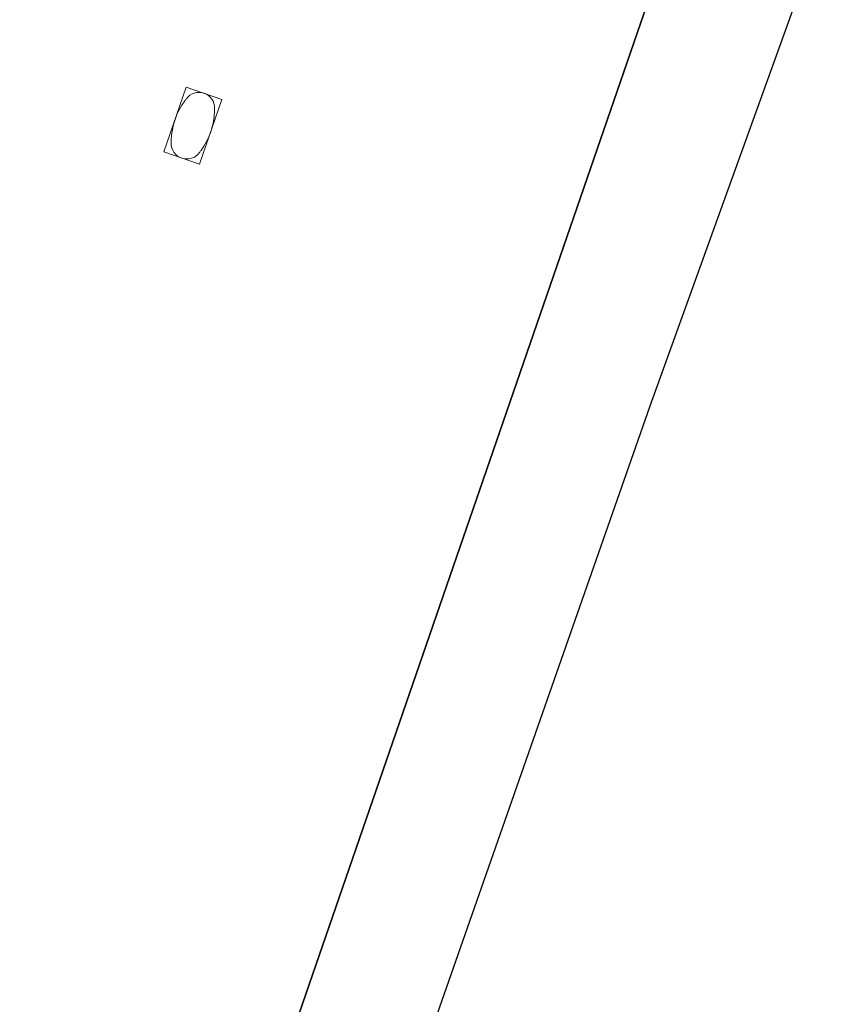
# Model space of a CAD drawing. Header units: metres. Extents: x 131295 to 132236, y 397710 to 398702.
# Tile 98 of 127: x 131651 to 131661, y 398379 to 398392. Entities that reach past the tile are written whole.
import ezdxf

# ---------------------------------------------------------------- set-up
doc = ezdxf.new("R2010")
doc.units = ezdxf.units.M
doc.linetypes.add('AL-MATERIAALS', pattern=[2, 1, -1])
doc.layers.add('N-IE-tegel straatpot brandkraan', color=190, linetype='Continuous', lineweight=18)
doc.layers.add('X-AL-materiaalscheiding', color=1, linetype='AL-MATERIAALS', lineweight=18)
doc.layers.add('X-AL-contourlijnen', color=30, linetype='Continuous', plot=False)

# ---------------------------------------------------------------- blocks, each defined once
blk = doc.blocks.new('*U595')
blk.add_lwpolyline([(-0.0873816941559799, 0.5056704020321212), (-0.3797942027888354, -0.3451003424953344), (0.08738174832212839, -0.5056701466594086), (0.3797942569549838, 0.345100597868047)], close=True)
at = {"extrusion": (0, 0, -1)}
for centre, radius, start, end in [((-0.07935645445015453, 0.2308867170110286), 0.205666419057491, 36.53491515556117, 181.4010510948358), ((-0.653193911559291, -0.2245047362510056), 0.9376986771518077, 2.075956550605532, 35.86001451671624), ((-2.324587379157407, -1.432615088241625), 3, 35.86001451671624, 36.53491515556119), ((2.714141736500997, 0.2992096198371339), 3, 181.4010510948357, 182.0759392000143), ((0.07935646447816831, -0.2308867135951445), 0.2056664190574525, 216.5349283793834, 1.401064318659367), ((-2.714141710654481, -0.2992102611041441), 3, 1.401064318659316, 2.075956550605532), ((2.324587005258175, 1.432615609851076), 3, 215.8600318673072, 216.5349283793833)]:
    blk.add_arc(centre, radius, start, end, dxfattribs=at)
blk.add_arc((-0.6531938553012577, 0.2245047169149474), 0.9376986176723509, 324.1399681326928, 357.9240607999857)

msp = doc.modelspace()

# ---------------------------------------------------------------- linework, layer by layer
at = {"layer": 'X-AL-contourlijnen', "flags": 128}
for points in [[(131659.6057938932, 398394.1860079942), (131651.549131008, 398396.9373053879, 0.07582359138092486), (131650.877615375, 398395.6550039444), (131644.9088823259, 398378.2890455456), (131645.3344474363, 398378.1427775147), (131645.0422408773, 398377.292605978), (131646.377069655, 398373.6139730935, 0.2266814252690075), (131647.4840471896, 398372.5256898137), (131651.2851352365, 398371.2192442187, 0.05313986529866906), (131651.6570587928, 398371.1341693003)], [(131658.9830616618, 398387.0016006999), (131661.3588095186, 398393.5873646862), (131659.6057938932, 398394.1860079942), (131651.6570587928, 398371.1341693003, 0.0839474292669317), (131652.2565358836, 398371.1634516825), (131652.4638489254, 398371.2090082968, 0.0004990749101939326), (131652.4673577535, 398371.2097830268), (131652.750129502, 398371.8490699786), (131653.1008881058, 398371.6939211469), (131653.7397989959, 398372.0231027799), (131655.4251992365, 398376.8366275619)]]:
    msp.add_lwpolyline(points, format="xyb", close=True, dxfattribs=at)
at = {"layer": 'X-AL-materiaalscheiding', "flags": 128}
for points in [[(131659.6057938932, 398394.1860079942), (131651.6570587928, 398371.1341693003)], [(131653.1008881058, 398371.6939211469), (131653.7397989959, 398372.0231027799), (131655.4251992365, 398376.8366275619), (131658.9830616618, 398387.0016006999), (131661.3588095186, 398393.5873646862)]]:
    msp.add_lwpolyline(points, dxfattribs=at)

# ---------------------------------------------------------------- block references
at = {"layer": 'N-IE-tegel straatpot brandkraan'}
msp.add_blockref('*U595', (131652.987, 398390.676), dxfattribs=at)

doc.saveas('drawing.dxf')
